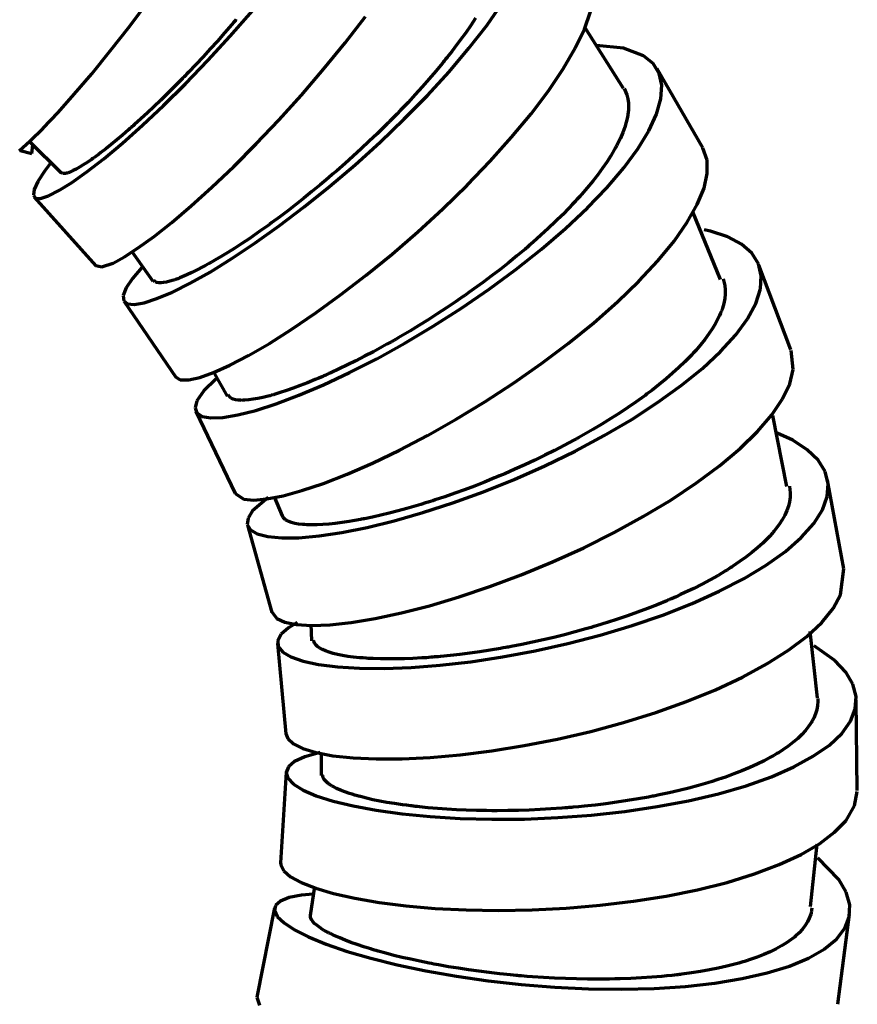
# Model space of a CAD drawing. Header units: millimetres. Extents: x 76 to 932, y 218 to 766.
# Tile 42 of 98: x 406 to 451, y 502 to 554. Entities that reach past the tile are written whole.
import ezdxf

# ---------------------------------------------------------------- set-up
doc = ezdxf.new("R2010")
doc.units = ezdxf.units.MM
doc.layers.add('Livello 1', color=18, linetype='Continuous', true_color=0x000000)

msp = doc.modelspace()

# ---------------------------------------------------------------- linework, layer by layer
at = {"layer": 'Livello 1', "color": 18, "lineweight": 70, "true_color": 0x000000}
for p, q in [((412.062, 553.9), (413.103, 555.29)), ((417.442, 553.388), (418.62, 554.74)), ((431.123, 553.96), (431.945, 555.138)), ((436.337, 553.759), (436.668, 554.69)), ((417.71, 554.224), (417.615, 554.112)), ((417.759, 554.281), (417.71, 554.224)), ((423.57, 553.029), (424.66, 554.44)), ((430.53, 554.348), (430.272, 553.96)), ((411.039, 552.595), (412.062, 553.9)), ((417.52, 554.002), (417.135, 553.558)), ((417.615, 554.112), (417.52, 554.002)), ((430.272, 553.96), (430.001, 553.568)), ((430.174, 552.736), (431.123, 553.96)), ((435.843, 552.736), (436.337, 553.759)), ((438.422, 550.591), (436.368, 553.826)), ((416.246, 552.083), (417.442, 553.388)), ((416.754, 553.124), (416.37, 552.7)), ((417.135, 553.558), (416.754, 553.124)), ((429.712, 553.17), (429.412, 552.764)), ((430.001, 553.568), (429.712, 553.17)), ((410.055, 551.381), (411.039, 552.595)), ((416.37, 552.7), (415.985, 552.281)), ((422.42, 551.621), (423.57, 553.029)), ((429.112, 551.487), (430.174, 552.736)), ((429.412, 552.764), (429.253, 552.559)), ((435.197, 551.632), (435.843, 552.736)), ((438.415, 552.743), (436.982, 552.877)), ((439.491, 552.341), (438.415, 552.743)), ((415.057, 550.848), (416.246, 552.083)), ((415.985, 552.281), (415.604, 551.871)), ((428.886, 552.094), (428.844, 552.041)), ((428.925, 552.147), (428.886, 552.094)), ((429.01, 552.249), (428.925, 552.147)), ((429.091, 552.355), (429.01, 552.249)), ((429.253, 552.559), (429.091, 552.355)), ((439.999, 551.924), (439.491, 552.341)), ((415.604, 551.871), (415.219, 551.466)), ((421.234, 550.242), (422.42, 551.621)), ((428.759, 551.938), (428.413, 551.519)), ((428.801, 551.991), (428.759, 551.938)), ((428.844, 552.041), (428.801, 551.991)), ((434.411, 550.46), (435.197, 551.632)), ((440.323, 551.399), (439.999, 551.924)), ((442.648, 547.426), (440.21, 551.632)), ((409.116, 550.284), (410.055, 551.381)), ((414.838, 551.074), (414.648, 550.88)), ((414.888, 551.12), (414.838, 551.074)), ((414.934, 551.169), (414.888, 551.12)), ((414.983, 551.219), (414.934, 551.169)), ((415.029, 551.268), (414.983, 551.219)), ((415.124, 551.367), (415.029, 551.268)), ((415.219, 551.466), (415.124, 551.367)), ((428.054, 551.102), (427.687, 550.686)), ((427.955, 550.224), (429.112, 551.487)), ((428.413, 551.519), (428.054, 551.102)), ((440.461, 550.767), (440.323, 551.399)), ((413.886, 549.691), (415.057, 550.848)), ((414.461, 550.69), (414.091, 550.319)), ((414.648, 550.88), (414.461, 550.69)), ((427.687, 550.686), (427.313, 550.266)), ((438.453, 550.587), (438.598, 550.249)), ((440.415, 550.041), (440.461, 550.767)), ((408.249, 549.314), (409.116, 550.284)), ((413.727, 549.963), (413.367, 549.621)), ((414.091, 550.319), (413.727, 549.963)), ((420.028, 548.905), (421.234, 550.242)), ((426.724, 548.965), (427.955, 550.224)), ((427.313, 550.266), (426.925, 549.85)), ((433.486, 549.243), (434.411, 550.46)), ((438.598, 550.249), (438.651, 550.037)), ((438.651, 550.037), (438.679, 549.815)), ((440.182, 549.222), (440.415, 550.041)), ((412.757, 548.629), (413.886, 549.691)), ((413.367, 549.621), (413.018, 549.289)), ((426.925, 549.85), (426.526, 549.43)), ((438.679, 549.455), (438.669, 549.328)), ((438.679, 549.815), (438.683, 549.755)), ((438.683, 549.575), (438.679, 549.455)), ((438.683, 549.755), (438.683, 549.695)), ((438.683, 549.695), (438.686, 549.667)), ((438.686, 549.607), (438.683, 549.575)), ((438.686, 549.667), (438.686, 549.638)), ((438.686, 549.638), (438.686, 549.607)), ((407.458, 548.478), (408.249, 549.314)), ((412.672, 548.972), (412.334, 548.668)), ((413.018, 549.289), (412.672, 548.972)), ((425.429, 547.726), (426.724, 548.965)), ((426.014, 548.908), (425.962, 548.855)), ((426.067, 548.961), (426.014, 548.908)), ((426.12, 549.014), (426.067, 548.961)), ((426.325, 549.222), (426.12, 549.014)), ((426.526, 549.43), (426.325, 549.222)), ((432.449, 547.987), (433.486, 549.243)), ((438.63, 549.07), (438.566, 548.802)), ((438.669, 549.328), (438.63, 549.07)), ((439.773, 548.33), (440.182, 549.222)), ((406.76, 547.793), (407.458, 548.478)), ((411.688, 547.677), (412.757, 548.629)), ((412.087, 548.45), (412.006, 548.379)), ((412.168, 548.52), (412.087, 548.45)), ((412.21, 548.559), (412.168, 548.52)), ((412.253, 548.594), (412.21, 548.559)), ((412.295, 548.629), (412.253, 548.594)), ((412.334, 548.668), (412.295, 548.629)), ((418.818, 547.631), (420.028, 548.905)), ((425.7, 548.594), (425.281, 548.181)), ((425.806, 548.7), (425.7, 548.594)), ((425.912, 548.802), (425.806, 548.7)), ((425.962, 548.855), (425.912, 548.802)), ((438.485, 548.527), (438.379, 548.238)), ((438.566, 548.802), (438.485, 548.527)), ((411.688, 548.104), (411.381, 547.846)), ((411.847, 548.238), (411.688, 548.104)), ((412.006, 548.379), (411.847, 548.238)), ((425.281, 548.181), (424.857, 547.776)), ((431.306, 546.714), (432.449, 547.987)), ((438.252, 547.941), (438.101, 547.635)), ((438.379, 548.238), (438.252, 547.941)), ((439.187, 547.366), (439.773, 548.33)), ((406.171, 547.261), (406.76, 547.793)), ((406.732, 547.772), (408.411, 546.1)), ((406.852, 547.127), (406.897, 547.578)), ((410.806, 547.381), (410.538, 547.176)), ((410.69, 546.844), (411.688, 547.677)), ((411.088, 547.606), (410.806, 547.381)), ((411.381, 547.846), (411.088, 547.606)), ((417.622, 546.435), (418.818, 547.631)), ((424.427, 547.374), (423.997, 546.978)), ((424.095, 546.523), (425.429, 547.726)), ((424.857, 547.776), (424.427, 547.374)), ((437.974, 547.398), (437.931, 547.317)), ((438.019, 547.476), (437.974, 547.398)), ((438.041, 547.515), (438.019, 547.476)), ((438.062, 547.557), (438.041, 547.515)), ((438.079, 547.596), (438.062, 547.557)), ((438.101, 547.635), (438.079, 547.596)), ((438.436, 546.354), (439.187, 547.366)), ((442.881, 546.767), (442.662, 547.402)), ((406.238, 547.275), (406.852, 547.127)), ((409.78, 546.139), (410.69, 546.844)), ((410.037, 546.809), (409.808, 546.65)), ((410.069, 546.83), (410.037, 546.809)), ((410.097, 546.851), (410.069, 546.83)), ((410.129, 546.873), (410.097, 546.851)), ((410.157, 546.894), (410.129, 546.873)), ((410.221, 546.936), (410.157, 546.894)), ((410.281, 546.982), (410.221, 546.936)), ((410.408, 547.077), (410.281, 546.982)), ((410.538, 547.176), (410.408, 547.077)), ((423.997, 546.978), (423.563, 546.587)), ((437.737, 546.996), (437.526, 546.668)), ((437.836, 547.158), (437.737, 546.996)), ((437.931, 547.317), (437.836, 547.158)), ((407.868, 546.622), (407.543, 546.192)), ((409.222, 546.291), (409.06, 546.209)), ((409.402, 546.393), (409.222, 546.291)), ((409.596, 546.513), (409.402, 546.393)), ((409.808, 546.65), (409.596, 546.513)), ((416.465, 545.331), (417.622, 546.435)), ((422.741, 545.37), (424.095, 546.523)), ((423.563, 546.587), (423.122, 546.202)), ((430.078, 545.44), (431.306, 546.714)), ((437.296, 546.333), (437.046, 545.994)), ((437.526, 546.668), (437.296, 546.333)), ((437.533, 545.299), (438.436, 546.354)), ((442.891, 546.065), (442.881, 546.767)), ((407.543, 546.192), (407.18, 545.634)), ((408.506, 546.058), (408.425, 546.111)), ((408.58, 546.054), (408.506, 546.058)), ((408.672, 546.065), (408.58, 546.054)), ((408.686, 546.068), (408.672, 546.065)), ((408.697, 546.068), (408.686, 546.068)), ((408.711, 546.072), (408.697, 546.068)), ((408.725, 546.075), (408.711, 546.072)), ((408.753, 546.086), (408.725, 546.075)), ((408.785, 546.093), (408.753, 546.086)), ((408.845, 546.114), (408.785, 546.093)), ((408.912, 546.142), (408.845, 546.114)), ((409.06, 546.209), (408.912, 546.142)), ((408.975, 545.567), (409.78, 546.139)), ((422.681, 545.821), (422.458, 545.634)), ((422.903, 546.012), (422.681, 545.821)), ((423.122, 546.202), (422.903, 546.012)), ((437.046, 545.994), (436.778, 545.648)), ((442.718, 545.275), (442.891, 546.065)), ((407.18, 545.634), (406.975, 545.2)), ((408.291, 545.144), (408.975, 545.567)), ((415.357, 544.333), (416.465, 545.331)), ((421.386, 544.28), (422.741, 545.37)), ((422.24, 545.451), (421.799, 545.091)), ((422.458, 545.634), (422.24, 545.451)), ((428.784, 544.177), (430.078, 545.44)), ((436.488, 545.296), (436.182, 544.939)), ((436.778, 545.648), (436.488, 545.296)), ((436.492, 544.216), (437.533, 545.299)), ((442.359, 544.4), (442.718, 545.275)), ((406.975, 545.2), (406.933, 544.901)), ((406.933, 544.901), (407.049, 544.742)), ((406.982, 544.788), (410.27, 541.133)), ((407.049, 544.742), (407.317, 544.728)), ((407.317, 544.728), (407.734, 544.862)), ((407.734, 544.862), (408.291, 545.144)), ((421.365, 544.738), (420.934, 544.4)), ((421.799, 545.091), (421.365, 544.738)), ((436.019, 544.759), (435.938, 544.668)), ((436.1, 544.848), (436.019, 544.759)), ((436.182, 544.939), (436.1, 544.848)), ((414.32, 543.451), (415.357, 544.333)), ((420.052, 543.264), (421.386, 544.28)), ((420.934, 544.4), (420.504, 544.068)), ((435.515, 544.216), (435.158, 543.853)), ((435.324, 543.119), (436.492, 544.216)), ((435.688, 544.396), (435.515, 544.216)), ((435.853, 544.58), (435.688, 544.396)), ((435.938, 544.668), (435.853, 544.58)), ((441.822, 543.454), (442.359, 544.4)), ((420.081, 543.747), (419.661, 543.437)), ((420.504, 544.068), (420.081, 543.747)), ((427.443, 542.946), (428.784, 544.177)), ((435.158, 543.853), (434.788, 543.489)), ((443.593, 540.41), (442.112, 544.005)), ((413.371, 542.699), (414.32, 543.451)), ((418.758, 542.343), (420.052, 543.264)), ((419.245, 543.137), (419.04, 542.992)), ((419.298, 543.175), (419.245, 543.137)), ((419.347, 543.211), (419.298, 543.175)), ((419.4, 543.25), (419.347, 543.211)), ((419.453, 543.285), (419.4, 543.25)), ((419.555, 543.362), (419.453, 543.285)), ((419.661, 543.437), (419.555, 543.362)), ((434.788, 543.489), (434.407, 543.126)), ((441.117, 542.449), (441.822, 543.454)), ((412.524, 542.082), (413.371, 542.699)), ((418.839, 542.851), (418.44, 542.579)), ((419.04, 542.992), (418.839, 542.851)), ((426.071, 541.761), (427.443, 542.946)), ((434.008, 542.759), (433.804, 542.576)), ((434.407, 543.126), (434.008, 542.759)), ((434.047, 542.022), (435.324, 543.119)), ((443.064, 542.971), (442.726, 543.048)), ((443.981, 542.678), (443.064, 542.971)), ((444.715, 542.286), (443.981, 542.678)), ((411.79, 541.606), (412.524, 542.082)), ((417.678, 542.078), (417.315, 541.849)), ((417.52, 541.517), (418.758, 542.343)), ((418.056, 542.322), (417.678, 542.078)), ((418.44, 542.579), (418.056, 542.322)), ((433.275, 542.117), (433.222, 542.071)), ((433.331, 542.163), (433.275, 542.117)), ((433.384, 542.209), (433.331, 542.163)), ((433.49, 542.301), (433.384, 542.209)), ((433.596, 542.392), (433.49, 542.301)), ((433.804, 542.576), (433.596, 542.392)), ((440.253, 541.397), (441.117, 542.449)), ((445.266, 541.807), (444.715, 542.286)), ((411.187, 541.278), (411.79, 541.606)), ((412.186, 541.891), (413.304, 540.307)), ((416.959, 541.63), (416.616, 541.429)), ((417.315, 541.849), (416.959, 541.63)), ((424.695, 540.635), (426.071, 541.761)), ((432.731, 541.659), (432.287, 541.299)), ((432.685, 540.942), (434.047, 542.022)), ((433.169, 542.025), (432.731, 541.659)), ((433.222, 542.071), (433.169, 542.025)), ((445.618, 541.246), (445.266, 541.807)), ((410.263, 541.14), (410.584, 541.069)), ((410.584, 541.069), (411.187, 541.278)), ((412.725, 541.045), (412.217, 540.448)), ((412.789, 541.115), (412.725, 541.045)), ((415.971, 541.069), (415.671, 540.914)), ((416.126, 541.154), (415.971, 541.069)), ((416.285, 541.242), (416.126, 541.154)), ((416.366, 541.285), (416.285, 541.242)), ((416.362, 540.801), (417.52, 541.517)), ((416.447, 541.334), (416.366, 541.285)), ((416.532, 541.38), (416.447, 541.334)), ((416.616, 541.429), (416.532, 541.38)), ((432.287, 541.299), (431.835, 540.942)), ((439.24, 540.311), (440.253, 541.397)), ((445.77, 540.604), (445.618, 541.246)), ((447.354, 536.649), (445.647, 541.172)), ((414.87, 540.54), (414.75, 540.491)), ((415.121, 540.65), (414.87, 540.54)), ((415.389, 540.773), (415.121, 540.65)), ((415.301, 540.205), (416.362, 540.801)), ((415.671, 540.914), (415.389, 540.773)), ((423.33, 539.584), (424.695, 540.635)), ((431.377, 540.59), (430.907, 540.24)), ((431.253, 539.884), (432.685, 540.942)), ((431.835, 540.942), (431.377, 540.59)), ((445.724, 539.895), (445.77, 540.604)), ((412.217, 540.448), (411.886, 539.948)), ((413.392, 540.321), (413.367, 540.357)), ((413.403, 540.307), (413.392, 540.321)), ((413.417, 540.297), (413.403, 540.307)), ((413.431, 540.283), (413.417, 540.297)), ((413.448, 540.272), (413.431, 540.283)), ((413.484, 540.254), (413.448, 540.272)), ((413.526, 540.24), (413.484, 540.254)), ((413.625, 540.223), (413.526, 540.24)), ((413.745, 540.219), (413.625, 540.223)), ((413.882, 540.233), (413.745, 540.219)), ((414.041, 540.262), (413.882, 540.233)), ((414.218, 540.307), (414.041, 540.262)), ((414.419, 540.367), (414.218, 540.307)), ((414.352, 539.729), (415.301, 540.205)), ((414.443, 540.378), (414.419, 540.367)), ((414.472, 540.389), (414.443, 540.378)), ((414.496, 540.396), (414.472, 540.389)), ((414.524, 540.406), (414.496, 540.396)), ((414.577, 540.427), (414.524, 540.406)), ((414.634, 540.445), (414.577, 540.427)), ((414.75, 540.491), (414.634, 540.445)), ((430.907, 540.24), (430.435, 539.895)), ((438.094, 539.207), (439.24, 540.311)), ((443.734, 540.434), (443.777, 540.297)), ((443.777, 540.297), (443.826, 540.078)), ((443.826, 540.078), (443.847, 539.856)), ((411.886, 539.948), (411.73, 539.549)), ((411.73, 539.549), (411.755, 539.267)), ((413.53, 539.38), (414.352, 539.729)), ((422, 538.618), (423.33, 539.584)), ((429.828, 539.468), (429.768, 539.425)), ((429.772, 538.868), (431.253, 539.884)), ((429.891, 539.51), (429.828, 539.468)), ((429.951, 539.552), (429.891, 539.51)), ((430.191, 539.722), (429.951, 539.552)), ((430.435, 539.895), (430.191, 539.722)), ((443.847, 539.619), (443.823, 539.38)), ((443.847, 539.856), (443.847, 539.619)), ((445.477, 539.126), (445.724, 539.895)), ((411.755, 539.267), (411.953, 539.104)), ((411.776, 539.231), (414.532, 535.199)), ((411.953, 539.104), (412.32, 539.066)), ((412.32, 539.066), (412.849, 539.157)), ((412.849, 539.157), (413.53, 539.38)), ((429.461, 539.214), (428.974, 538.886)), ((429.585, 539.298), (429.461, 539.214)), ((429.708, 539.383), (429.585, 539.298)), ((429.768, 539.425), (429.708, 539.383)), ((436.834, 538.095), (438.094, 539.207)), ((443.773, 539.129), (443.699, 538.872)), ((443.823, 539.38), (443.773, 539.129)), ((445.036, 538.307), (445.477, 539.126)), ((420.726, 537.753), (422, 538.618)), ((428.484, 538.565), (427.994, 538.251)), ((428.265, 537.905), (429.772, 538.868)), ((428.974, 538.886), (428.484, 538.565)), ((443.544, 538.473), (443.48, 538.335)), ((443.6, 538.607), (443.544, 538.473)), ((443.615, 538.639), (443.6, 538.607)), ((443.629, 538.674), (443.615, 538.639)), ((443.643, 538.706), (443.629, 538.674)), ((443.653, 538.741), (443.643, 538.706)), ((443.678, 538.808), (443.653, 538.741)), ((443.699, 538.872), (443.678, 538.808)), ((426.755, 537.005), (428.265, 537.905)), ((427.503, 537.947), (427.016, 537.651)), ((427.994, 538.251), (427.503, 537.947)), ((435.476, 536.995), (436.834, 538.095)), ((443.336, 538.06), (443.17, 537.782)), ((443.48, 538.335), (443.336, 538.06)), ((444.408, 537.446), (445.036, 538.307)), ((419.527, 536.995), (420.726, 537.753)), ((426.526, 537.362), (426.402, 537.291)), ((427.016, 537.651), (426.526, 537.362)), ((442.98, 537.496), (442.768, 537.206)), ((443.17, 537.782), (442.98, 537.496)), ((443.604, 536.557), (444.408, 537.446)), ((418.416, 536.353), (419.527, 536.995)), ((425.263, 536.176), (426.755, 537.005)), ((425.792, 536.945), (425.552, 536.811)), ((426.036, 537.079), (425.792, 536.945)), ((426.099, 537.115), (426.036, 537.079)), ((426.159, 537.15), (426.099, 537.115)), ((426.219, 537.185), (426.159, 537.15)), ((426.283, 537.221), (426.219, 537.185)), ((426.402, 537.291), (426.283, 537.221)), ((434.04, 535.915), (435.476, 536.995)), ((442.532, 536.914), (442.274, 536.614)), ((442.768, 537.206), (442.532, 536.914)), ((417.417, 535.834), (418.416, 536.353)), ((424.607, 536.303), (424.145, 536.067)), ((425.076, 536.55), (424.607, 536.303)), ((425.552, 536.811), (425.076, 536.55)), ((441.995, 536.314), (441.847, 536.162)), ((442.066, 536.388), (441.995, 536.314)), ((442.136, 536.466), (442.066, 536.388)), ((442.172, 536.501), (442.136, 536.466)), ((442.207, 536.54), (442.172, 536.501)), ((442.242, 536.579), (442.207, 536.54)), ((442.274, 536.614), (442.242, 536.579)), ((442.63, 535.654), (443.604, 536.557)), ((447.474, 535.594), (447.368, 536.617)), ((416.546, 535.443), (417.417, 535.834)), ((423.69, 535.845), (423.245, 535.63)), ((424.145, 536.067), (423.69, 535.845)), ((423.81, 535.432), (425.263, 536.176)), ((432.551, 534.871), (434.04, 535.915)), ((441.695, 536.011), (441.378, 535.707)), ((441.847, 536.162), (441.695, 536.011)), ((415.812, 535.178), (416.546, 535.443)), ((416.532, 535.485), (417.273, 534.176)), ((422.43, 535.259), (422.377, 535.234)), ((422.416, 534.779), (423.81, 535.432)), ((422.483, 535.284), (422.43, 535.259)), ((422.536, 535.305), (422.483, 535.284)), ((422.589, 535.33), (422.536, 535.305)), ((422.698, 535.379), (422.589, 535.33)), ((422.808, 535.428), (422.698, 535.379)), ((423.245, 535.63), (422.808, 535.428)), ((441.043, 535.404), (440.69, 535.097)), ((441.378, 535.707), (441.043, 535.404)), ((441.505, 534.741), (442.63, 535.654)), ((447.287, 534.843), (447.474, 535.594)), ((414.524, 535.213), (414.775, 535.055)), ((414.775, 535.055), (415.23, 535.047)), ((415.23, 535.047), (415.812, 535.178)), ((416.662, 535.09), (416.031, 534.458)), ((421.174, 534.744), (420.804, 534.607)), ((421.104, 534.222), (422.416, 534.779)), ((421.562, 534.896), (421.174, 534.744)), ((421.961, 535.058), (421.562, 534.896)), ((422.169, 535.146), (421.961, 535.058)), ((422.377, 535.234), (422.169, 535.146)), ((431.024, 533.88), (432.551, 534.871)), ((440.316, 534.793), (440.122, 534.642)), ((440.242, 533.834), (441.505, 534.741)), ((440.69, 535.097), (440.316, 534.793)), ((446.906, 534.035), (447.287, 534.843)), ((416.031, 534.458), (415.664, 533.922)), ((417.414, 534.12), (417.336, 534.24)), ((419.545, 534.204), (419.467, 534.183)), ((419.622, 534.225), (419.545, 534.204)), ((419.661, 534.236), (419.622, 534.225)), ((419.7, 534.247), (419.661, 534.236)), ((419.739, 534.257), (419.7, 534.247)), ((419.777, 534.271), (419.739, 534.257)), ((420.105, 534.37), (419.777, 534.271)), ((419.894, 533.767), (421.104, 534.222)), ((420.448, 534.48), (420.105, 534.37)), ((420.804, 534.607), (420.448, 534.48)), ((439.568, 534.218), (439.515, 534.18)), ((439.621, 534.257), (439.568, 534.218)), ((439.67, 534.296), (439.621, 534.257)), ((439.723, 534.335), (439.67, 534.296)), ((439.826, 534.409), (439.723, 534.335)), ((439.924, 534.487), (439.826, 534.409)), ((440.122, 534.642), (439.924, 534.487)), ((415.664, 533.922), (415.565, 533.559)), ((417.491, 534.063), (417.414, 534.12)), ((417.59, 534.017), (417.491, 534.063)), ((417.714, 533.982), (417.59, 534.017)), ((417.862, 533.964), (417.714, 533.982)), ((417.879, 533.961), (417.862, 533.964)), ((417.901, 533.961), (417.879, 533.961)), ((417.922, 533.957), (417.901, 533.961)), ((417.943, 533.957), (417.922, 533.957)), ((417.985, 533.957), (417.943, 533.957)), ((418.031, 533.954), (417.985, 533.957)), ((418.123, 533.957), (418.031, 533.954)), ((418.218, 533.961), (418.123, 533.957)), ((418.43, 533.979), (418.218, 533.961)), ((418.659, 534.01), (418.43, 533.979)), ((418.909, 534.056), (418.659, 534.01)), ((418.804, 533.418), (419.894, 533.767)), ((419.178, 534.113), (418.909, 534.056)), ((419.322, 534.148), (419.178, 534.113)), ((419.467, 534.183), (419.322, 534.148)), ((429.486, 532.945), (431.024, 533.88)), ((439.092, 533.876), (438.654, 533.573)), ((438.866, 532.941), (440.242, 533.834)), ((439.515, 534.18), (439.092, 533.876)), ((446.334, 533.181), (446.906, 534.035)), ((415.565, 533.559), (415.657, 533.284)), ((415.607, 533.365), (417.703, 528.987)), ((415.657, 533.284), (415.939, 533.1)), ((417.047, 533.047), (417.848, 533.178)), ((417.848, 533.178), (418.804, 533.418)), ((438.203, 533.273), (437.744, 532.98)), ((438.654, 533.573), (438.203, 533.273)), ((445.576, 532.296), (446.334, 533.181)), ((415.939, 533.1), (416.405, 533.023)), ((416.405, 533.023), (417.047, 533.047)), ((427.962, 532.081), (429.486, 532.945)), ((437.268, 532.687), (436.785, 532.398)), ((437.744, 532.98), (437.268, 532.687)), ((437.388, 532.077), (438.866, 532.941)), ((447.142, 529.364), (446.384, 533.142)), ((436.287, 532.112), (436.16, 532.042)), ((436.538, 532.253), (436.287, 532.112)), ((436.785, 532.398), (436.538, 532.253)), ((444.641, 531.389), (445.576, 532.296)), ((447.456, 531.823), (446.624, 532.208)), ((426.47, 531.301), (427.962, 532.081)), ((435.779, 531.83), (435.264, 531.555)), ((435.843, 531.865), (435.779, 531.83)), ((435.836, 531.248), (437.388, 532.077)), ((435.906, 531.901), (435.843, 531.865)), ((435.97, 531.936), (435.906, 531.901)), ((436.033, 531.971), (435.97, 531.936)), ((436.16, 532.042), (436.033, 531.971)), ((448.229, 531.322), (447.456, 531.823)), ((425.034, 530.61), (426.47, 531.301)), ((434.742, 531.287), (434.22, 531.022)), ((434.227, 530.465), (435.836, 531.248)), ((435.264, 531.555), (434.742, 531.287)), ((443.551, 530.468), (444.641, 531.389)), ((448.804, 530.768), (448.229, 531.322)), ((423.672, 530.013), (425.034, 530.61)), ((433.691, 530.768), (433.158, 530.518)), ((434.22, 531.022), (433.691, 530.768)), ((449.174, 530.161), (448.804, 530.768)), ((422.413, 529.523), (423.672, 530.013)), ((432.082, 530.042), (431.948, 529.985)), ((432.354, 530.158), (432.082, 530.042)), ((432.625, 530.278), (432.354, 530.158)), ((432.59, 529.738), (434.227, 530.465)), ((433.158, 530.518), (432.625, 530.278)), ((442.313, 529.548), (443.551, 530.468)), ((449.333, 529.509), (449.174, 530.161)), ((421.266, 529.138), (422.413, 529.523)), ((431.003, 529.594), (430.47, 529.385)), ((430.943, 529.075), (432.59, 529.738)), ((431.542, 529.812), (431.003, 529.594)), ((431.677, 529.869), (431.542, 529.812)), ((431.811, 529.925), (431.677, 529.869)), ((431.948, 529.985), (431.811, 529.925)), ((440.948, 528.637), (442.313, 529.548)), ((449.287, 528.821), (449.333, 529.509)), ((450.176, 524.965), (449.308, 529.703)), ((417.703, 528.99), (418.169, 528.687)), ((420.254, 528.86), (421.266, 529.138)), ((429.415, 528.997), (428.893, 528.814)), ((429.309, 528.482), (430.943, 529.075)), ((429.941, 529.188), (429.415, 528.997)), ((430.47, 529.385), (429.941, 529.188)), ((447.283, 529.368), (447.322, 529.018)), ((447.322, 528.962), (447.319, 528.902)), ((447.322, 529.018), (447.322, 528.962)), ((418.169, 528.687), (418.694, 528.637)), ((419.456, 528.779), (418.627, 528.059)), ((418.694, 528.637), (419.393, 528.694)), ((419.393, 528.694), (420.254, 528.86)), ((419.788, 528.8), (420.201, 527.801)), ((427.863, 528.479), (427.609, 528.401)), ((427.718, 527.964), (429.309, 528.482)), ((427.927, 528.5), (427.863, 528.479)), ((427.99, 528.521), (427.927, 528.5)), ((428.054, 528.539), (427.99, 528.521)), ((428.121, 528.56), (428.054, 528.539)), ((428.248, 528.602), (428.121, 528.56)), ((428.375, 528.645), (428.248, 528.602)), ((428.893, 528.814), (428.375, 528.645)), ((439.476, 527.752), (440.948, 528.637)), ((447.276, 528.549), (447.216, 528.313)), ((447.298, 528.669), (447.276, 528.549)), ((447.312, 528.786), (447.298, 528.669)), ((447.315, 528.814), (447.312, 528.786)), ((447.319, 528.846), (447.315, 528.814)), ((447.319, 528.902), (447.319, 528.874)), ((447.319, 528.874), (447.319, 528.846)), ((449.03, 528.108), (449.287, 528.821)), ((418.627, 528.059), (418.387, 527.671)), ((425.923, 527.935), (425.471, 527.826)), ((426.392, 528.055), (425.923, 527.935)), ((426.187, 527.526), (427.718, 527.964)), ((426.868, 528.186), (426.392, 528.055)), ((427.359, 528.327), (426.868, 528.186)), ((427.609, 528.401), (427.359, 528.327)), ((447.132, 528.073), (447.022, 527.83)), ((447.216, 528.313), (447.132, 528.073)), ((448.568, 527.378), (449.03, 528.108)), ((418.387, 527.671), (418.349, 527.329)), ((420.222, 527.787), (420.208, 527.833)), ((420.271, 527.699), (420.222, 527.787)), ((420.345, 527.621), (420.271, 527.699)), ((420.356, 527.614), (420.345, 527.621)), ((420.366, 527.604), (420.356, 527.614)), ((420.377, 527.593), (420.366, 527.604)), ((420.391, 527.586), (420.377, 527.593)), ((420.416, 527.569), (420.391, 527.586)), ((420.444, 527.551), (420.416, 527.569)), ((420.501, 527.519), (420.444, 527.551)), ((420.568, 527.491), (420.501, 527.519)), ((420.712, 527.438), (420.568, 527.491)), ((420.882, 527.392), (420.712, 527.438)), ((421.076, 527.357), (420.882, 527.392)), ((423.044, 527.389), (422.705, 527.353)), ((423.404, 527.435), (423.044, 527.389)), ((423.785, 527.491), (423.404, 527.435)), ((423.982, 527.523), (423.785, 527.491)), ((424.184, 527.558), (423.982, 527.523)), ((424.286, 527.576), (424.184, 527.558)), ((424.388, 527.597), (424.286, 527.576)), ((424.441, 527.607), (424.388, 527.597)), ((424.494, 527.618), (424.441, 527.607)), ((424.547, 527.625), (424.494, 527.618)), ((424.6, 527.636), (424.547, 527.625)), ((425.027, 527.727), (424.6, 527.636)), ((424.737, 527.17), (426.187, 527.526)), ((425.471, 527.826), (425.027, 527.727)), ((437.921, 526.902), (439.476, 527.752)), ((446.888, 527.586), (446.73, 527.339)), ((447.022, 527.83), (446.888, 527.586)), ((447.908, 526.637), (448.568, 527.378)), ((418.349, 527.329), (418.514, 527.046)), ((418.356, 527.297), (419.664, 522.644)), ((418.514, 527.046), (418.881, 526.828)), ((421.291, 527.332), (421.076, 527.357)), ((421.407, 527.325), (421.291, 527.332)), ((421.531, 527.318), (421.407, 527.325)), ((421.594, 527.315), (421.531, 527.318)), ((421.658, 527.315), (421.594, 527.315)), ((421.693, 527.311), (421.658, 527.315)), ((421.725, 527.311), (421.693, 527.311)), ((421.76, 527.311), (421.725, 527.311)), ((421.795, 527.311), (421.76, 527.311)), ((422.077, 527.315), (421.795, 527.311)), ((422.381, 527.329), (422.077, 527.315)), ((422.18, 526.722), (423.397, 526.902)), ((422.705, 527.353), (422.381, 527.329)), ((423.397, 526.902), (424.737, 527.17)), ((436.298, 526.09), (437.921, 526.902)), ((446.363, 526.87), (446.334, 526.838)), ((446.391, 526.902), (446.363, 526.87)), ((446.416, 526.934), (446.391, 526.902)), ((446.444, 526.965), (446.416, 526.934)), ((446.493, 527.029), (446.444, 526.965)), ((446.546, 527.092), (446.493, 527.029)), ((446.73, 527.339), (446.546, 527.092)), ((418.881, 526.828), (419.442, 526.683)), ((419.442, 526.683), (420.183, 526.613)), ((420.183, 526.613), (421.104, 526.623)), ((421.104, 526.623), (422.18, 526.722)), ((445.848, 526.337), (445.572, 526.09)), ((446.102, 526.588), (445.848, 526.337)), ((446.222, 526.715), (446.102, 526.588)), ((446.334, 526.838), (446.222, 526.715)), ((447.061, 525.896), (447.908, 526.637)), ((434.64, 525.336), (436.298, 526.09)), ((445.276, 525.843), (444.955, 525.597)), ((445.572, 526.09), (445.276, 525.843)), ((446.038, 525.166), (447.061, 525.896)), ((432.961, 524.644), (434.64, 525.336)), ((444.613, 525.35), (444.25, 525.103)), ((444.955, 525.597), (444.613, 525.35)), ((443.869, 524.859), (443.667, 524.739)), ((443.964, 524.919), (443.869, 524.859)), ((444.063, 524.983), (443.964, 524.919)), ((444.108, 525.011), (444.063, 524.983)), ((444.158, 525.043), (444.108, 525.011)), ((444.204, 525.074), (444.158, 525.043)), ((444.25, 525.103), (444.204, 525.074)), ((444.856, 524.454), (446.038, 525.166)), ((450, 523.582), (450.18, 524.958)), ((431.292, 524.02), (432.961, 524.644)), ((443.05, 524.383), (442.616, 524.154)), ((443.466, 524.619), (443.05, 524.383)), ((443.667, 524.739), (443.466, 524.619)), ((443.53, 523.766), (444.856, 524.454)), ((429.655, 523.469), (431.292, 524.02)), ((441.702, 523.702), (441.466, 523.589)), ((442.168, 523.924), (441.702, 523.702)), ((442.076, 523.113), (443.53, 523.766)), ((442.616, 524.154), (442.168, 523.924)), ((428.075, 523), (429.655, 523.469)), ((440.725, 523.265), (440.217, 523.053)), ((440.789, 523.293), (440.725, 523.265)), ((440.852, 523.318), (440.789, 523.293)), ((440.912, 523.346), (440.852, 523.318)), ((440.976, 523.374), (440.912, 523.346)), ((441.099, 523.427), (440.976, 523.374)), ((441.223, 523.48), (441.099, 523.427)), ((441.466, 523.589), (441.223, 523.48)), ((449.601, 522.852), (450, 523.582)), ((419.661, 522.668), (419.918, 522.316)), ((426.575, 522.616), (428.075, 523)), ((439.173, 522.651), (438.637, 522.46)), ((439.699, 522.848), (439.173, 522.651)), ((440.217, 523.053), (439.699, 522.848)), ((440.521, 522.499), (442.076, 523.113)), ((448.998, 522.111), (449.601, 522.852)), ((419.918, 522.316), (420.349, 522.118)), ((420.349, 522.118), (420.973, 521.995)), ((423.898, 522.108), (425.175, 522.319)), ((425.175, 522.319), (426.575, 522.616)), ((438.094, 522.277), (437.543, 522.097)), ((438.637, 522.46), (438.094, 522.277)), ((438.884, 521.938), (440.521, 522.499)), ((420.553, 521.822), (420.158, 521.48)), ((421.016, 522.097), (420.553, 521.822)), ((420.973, 521.995), (421.781, 521.949)), ((421.735, 522.019), (421.781, 521.12)), ((421.781, 521.949), (422.762, 521.984)), ((422.762, 521.984), (423.898, 522.108)), ((435.843, 521.6), (435.275, 521.451)), ((436.414, 521.758), (435.843, 521.6)), ((436.485, 521.78), (436.414, 521.758)), ((436.555, 521.801), (436.485, 521.78)), ((436.626, 521.822), (436.555, 521.801)), ((436.697, 521.839), (436.626, 521.822)), ((436.841, 521.882), (436.697, 521.839)), ((436.982, 521.924), (436.841, 521.882)), ((437.265, 522.009), (436.982, 521.924)), ((437.183, 521.427), (438.884, 521.938)), ((437.543, 522.097), (437.265, 522.009)), ((448.201, 521.363), (448.998, 522.111)), ((448.765, 518.065), (448.381, 521.631)), ((420.158, 521.48), (419.975, 521.145)), ((419.975, 521.145), (420, 520.823)), ((421.887, 521.141), (421.887, 521.152)), ((421.89, 521.116), (421.887, 521.141)), ((421.898, 521.092), (421.89, 521.116)), ((421.915, 521.046), (421.898, 521.092)), ((434.135, 521.176), (433.567, 521.049)), ((434.707, 521.31), (434.135, 521.176)), ((435.275, 521.451), (434.707, 521.31)), ((435.448, 520.975), (437.183, 521.427)), ((447.223, 520.622), (448.201, 521.363)), ((419.961, 520.975), (420.412, 516.167)), ((420, 520.823), (420.236, 520.527)), ((421.936, 521), (421.915, 521.046)), ((422.003, 520.912), (421.936, 521)), ((422.095, 520.823), (422.003, 520.912)), ((422.211, 520.742), (422.095, 520.823)), ((422.353, 520.665), (422.211, 520.742)), ((422.518, 520.591), (422.353, 520.665)), ((422.712, 520.52), (422.518, 520.591)), ((430.759, 520.541), (430.22, 520.467)), ((431.31, 520.626), (430.759, 520.541)), ((431.864, 520.721), (431.31, 520.626)), ((432.005, 520.746), (431.864, 520.721)), ((431.969, 520.266), (433.705, 520.587)), ((432.146, 520.771), (432.005, 520.746)), ((432.216, 520.781), (432.146, 520.771)), ((432.287, 520.795), (432.216, 520.781)), ((432.361, 520.809), (432.287, 520.795)), ((432.431, 520.823), (432.361, 520.809)), ((432.714, 520.876), (432.431, 520.823)), ((432.999, 520.933), (432.714, 520.876)), ((433.567, 521.049), (432.999, 520.933)), ((433.705, 520.587), (435.448, 520.975)), ((446.073, 519.896), (447.223, 520.622)), ((449.689, 520.079), (448.599, 520.866)), ((420.236, 520.527), (420.68, 520.263)), ((420.68, 520.263), (421.323, 520.037)), ((421.323, 520.037), (422.152, 519.857)), ((422.928, 520.457), (422.712, 520.52)), ((423.168, 520.397), (422.928, 520.457)), ((423.432, 520.344), (423.168, 520.397)), ((423.714, 520.298), (423.432, 520.344)), ((424.021, 520.255), (423.714, 520.298)), ((424.349, 520.224), (424.021, 520.255)), ((424.522, 520.21), (424.349, 520.224)), ((424.699, 520.196), (424.522, 520.21)), ((424.79, 520.188), (424.699, 520.196)), ((424.882, 520.185), (424.79, 520.188)), ((424.931, 520.181), (424.882, 520.185)), ((424.977, 520.178), (424.931, 520.181)), ((425.023, 520.178), (424.977, 520.178)), ((425.073, 520.174), (425.023, 520.178)), ((425.464, 520.16), (425.073, 520.174)), ((425.87, 520.157), (425.464, 520.16)), ((426.293, 520.16), (425.87, 520.157)), ((426.734, 520.167), (426.293, 520.16)), ((427.189, 520.185), (426.734, 520.167)), ((427.662, 520.213), (427.189, 520.185)), ((427.905, 520.227), (427.662, 520.213)), ((428.152, 520.245), (427.905, 520.227)), ((428.216, 520.252), (428.152, 520.245)), ((428.276, 520.255), (428.216, 520.252)), ((428.339, 520.263), (428.276, 520.255)), ((428.403, 520.266), (428.339, 520.263)), ((428.53, 520.277), (428.403, 520.266)), ((428.657, 520.291), (428.53, 520.277)), ((429.168, 520.34), (428.657, 520.291)), ((429.69, 520.4), (429.168, 520.34)), ((430.22, 520.467), (429.69, 520.4)), ((430.276, 520.009), (431.969, 520.266)), ((450.275, 519.451), (449.689, 520.079)), ((422.152, 519.857), (423.16, 519.73)), ((423.16, 519.73), (424.332, 519.659)), ((424.332, 519.659), (425.648, 519.649)), ((425.648, 519.649), (427.09, 519.702)), ((427.09, 519.702), (428.643, 519.822)), ((428.643, 519.822), (430.276, 520.009)), ((444.772, 519.194), (446.073, 519.896)), ((443.336, 518.52), (444.772, 519.194)), ((450.656, 518.806), (450.275, 519.451)), ((441.784, 517.888), (443.336, 518.52)), ((450.829, 518.149), (450.656, 518.806)), ((448.79, 518.047), (448.793, 517.892)), ((450.783, 517.49), (450.829, 518.149)), ((450.896, 513.147), (450.836, 517.973)), ((440.143, 517.303), (441.784, 517.888)), ((448.73, 517.447), (448.663, 517.225)), ((448.776, 517.67), (448.73, 517.447)), ((448.793, 517.892), (448.776, 517.67)), ((450.529, 516.834), (450.783, 517.49)), ((438.429, 516.77), (440.143, 517.303)), ((448.497, 516.865), (448.479, 516.837)), ((448.511, 516.894), (448.497, 516.865)), ((448.539, 516.95), (448.511, 516.894)), ((448.568, 517.006), (448.539, 516.95)), ((448.663, 517.225), (448.568, 517.006)), ((436.675, 516.294), (438.429, 516.77)), ((448.13, 516.347), (447.936, 516.135)), ((448.299, 516.562), (448.13, 516.347)), ((448.377, 516.671), (448.299, 516.562)), ((448.448, 516.784), (448.377, 516.671)), ((448.465, 516.812), (448.448, 516.784)), ((448.479, 516.837), (448.465, 516.812)), ((450.067, 516.188), (450.529, 516.834)), ((420.412, 516.177), (420.504, 515.916)), ((420.504, 515.916), (420.807, 515.631)), ((433.126, 515.535), (434.897, 515.881)), ((434.897, 515.881), (436.675, 516.294)), ((447.717, 515.923), (447.477, 515.715)), ((447.936, 516.135), (447.717, 515.923)), ((449.404, 515.564), (450.067, 516.188)), ((420.807, 515.631), (421.315, 515.377)), ((421.315, 515.377), (422.025, 515.161)), ((431.387, 515.257), (433.126, 515.535)), ((446.92, 515.306), (446.846, 515.257)), ((447.209, 515.511), (446.92, 515.306)), ((447.477, 515.715), (447.209, 515.511)), ((448.546, 514.967), (449.404, 515.564)), ((421.411, 514.932), (420.874, 514.682)), ((422.24, 515.165), (421.411, 514.932)), ((422.025, 515.161), (422.921, 514.996)), ((422.296, 515.172), (422.289, 513.948)), ((422.921, 514.996), (423.993, 514.879)), ((423.993, 514.879), (425.224, 514.826)), ((425.224, 514.826), (426.604, 514.833)), ((426.604, 514.833), (428.103, 514.904)), ((428.103, 514.904), (429.705, 515.045)), ((429.705, 515.045), (431.387, 515.257)), ((446.271, 514.914), (445.918, 514.724)), ((446.444, 515.01), (446.271, 514.914)), ((446.606, 515.108), (446.444, 515.01)), ((446.687, 515.158), (446.606, 515.108)), ((446.768, 515.207), (446.687, 515.158)), ((446.846, 515.257), (446.768, 515.207)), ((447.509, 514.403), (448.546, 514.967)), ((420.543, 514.406), (420.423, 514.107)), ((420.874, 514.682), (420.543, 514.406)), ((445.153, 514.364), (444.743, 514.191)), ((445.544, 514.541), (445.153, 514.364)), ((445.918, 514.724), (445.544, 514.541)), ((446.31, 513.877), (447.509, 514.403)), ((420.423, 514.11), (420.123, 509.281)), ((420.423, 514.107), (420.515, 513.796)), ((420.515, 513.796), (420.814, 513.479)), ((422.37, 513.916), (422.363, 513.958)), ((422.398, 513.824), (422.37, 513.916)), ((422.455, 513.729), (422.398, 513.824)), ((422.533, 513.634), (422.455, 513.729)), ((443.509, 513.74), (443.392, 513.701)), ((443.629, 513.779), (443.509, 513.74)), ((443.685, 513.8), (443.629, 513.779)), ((443.745, 513.817), (443.685, 513.8)), ((443.802, 513.838), (443.745, 513.817)), ((443.861, 513.86), (443.802, 513.838)), ((444.309, 514.022), (443.861, 513.86)), ((444.743, 514.191), (444.309, 514.022)), ((444.962, 513.398), (446.31, 513.877)), ((420.814, 513.479), (421.323, 513.165)), ((422.642, 513.539), (422.533, 513.634)), ((422.656, 513.528), (422.642, 513.539)), ((422.674, 513.517), (422.656, 513.528)), ((422.688, 513.503), (422.674, 513.517)), ((422.705, 513.493), (422.688, 513.503)), ((422.737, 513.468), (422.705, 513.493)), ((422.772, 513.443), (422.737, 513.468)), ((422.85, 513.398), (422.772, 513.443)), ((422.931, 513.348), (422.85, 513.398)), ((423.115, 513.256), (422.931, 513.348)), ((423.319, 513.165), (423.115, 513.256)), ((441.911, 513.27), (441.392, 513.143)), ((442.419, 513.408), (441.911, 513.27)), ((442.912, 513.553), (442.419, 513.408)), ((443.152, 513.627), (442.912, 513.553)), ((443.392, 513.701), (443.152, 513.627)), ((443.484, 512.971), (444.962, 513.398)), ((421.323, 513.165), (422.028, 512.861)), ((422.028, 512.861), (422.924, 512.576)), ((423.549, 513.073), (423.319, 513.165)), ((423.803, 512.985), (423.549, 513.073)), ((423.94, 512.939), (423.803, 512.985)), ((424.081, 512.897), (423.94, 512.939)), ((424.155, 512.875), (424.081, 512.897)), ((424.229, 512.854), (424.155, 512.875)), ((424.268, 512.844), (424.229, 512.854)), ((424.307, 512.833), (424.268, 512.844)), ((424.346, 512.822), (424.307, 512.833)), ((424.385, 512.812), (424.346, 512.822)), ((424.709, 512.731), (424.385, 512.812)), ((425.051, 512.65), (424.709, 512.731)), ((439.198, 512.692), (438.63, 512.6)), ((439.762, 512.794), (439.198, 512.692)), ((439.833, 512.808), (439.762, 512.794)), ((439.903, 512.822), (439.833, 512.808)), ((439.974, 512.837), (439.903, 512.822)), ((440.041, 512.847), (439.974, 512.837)), ((440.182, 512.875), (440.041, 512.847)), ((440.32, 512.904), (440.182, 512.875)), ((440.591, 512.96), (440.32, 512.904)), ((440.863, 513.02), (440.591, 512.96)), ((441.392, 513.143), (440.863, 513.02)), ((441.896, 512.597), (443.484, 512.971)), ((450.741, 512.314), (450.896, 513.091)), ((422.924, 512.576), (423.993, 512.314)), ((423.993, 512.314), (425.228, 512.085)), ((425.415, 512.576), (425.051, 512.65)), ((425.799, 512.505), (425.415, 512.576)), ((426.201, 512.441), (425.799, 512.505)), ((426.625, 512.378), (426.201, 512.441)), ((426.843, 512.35), (426.625, 512.378)), ((427.066, 512.322), (426.843, 512.35)), ((427.126, 512.314), (427.066, 512.322)), ((427.182, 512.307), (427.126, 512.314)), ((427.239, 512.3), (427.182, 512.307)), ((427.295, 512.293), (427.239, 512.3)), ((427.411, 512.279), (427.295, 512.293)), ((427.528, 512.269), (427.411, 512.279)), ((428.004, 512.223), (427.528, 512.269)), ((428.491, 512.18), (428.004, 512.223)), ((428.992, 512.145), (428.491, 512.18)), ((429.503, 512.117), (428.992, 512.145)), ((434.552, 512.156), (433.966, 512.124)), ((435.137, 512.195), (434.552, 512.156)), ((435.285, 512.209), (435.137, 512.195)), ((435.434, 512.219), (435.285, 512.209)), ((435.508, 512.226), (435.434, 512.219)), ((435.582, 512.233), (435.508, 512.226)), ((435.656, 512.237), (435.582, 512.233)), ((435.73, 512.244), (435.656, 512.237)), ((436.026, 512.272), (435.73, 512.244)), ((436.319, 512.3), (436.026, 512.272)), ((436.905, 512.364), (436.319, 512.3)), ((437.483, 512.434), (436.905, 512.364)), ((438.058, 512.512), (437.483, 512.434)), ((438.63, 512.6), (438.058, 512.512)), ((438.489, 512.022), (440.224, 512.279)), ((440.224, 512.279), (441.896, 512.597)), ((450.293, 511.549), (450.741, 512.314)), ((425.228, 512.085), (426.604, 511.895)), ((426.604, 511.895), (428.103, 511.746)), ((428.103, 511.746), (429.708, 511.651)), ((430.029, 512.092), (429.503, 512.117)), ((429.708, 511.651), (431.398, 511.609)), ((430.569, 512.075), (430.029, 512.092)), ((430.706, 512.075), (430.569, 512.075)), ((430.844, 512.071), (430.706, 512.075)), ((430.911, 512.068), (430.844, 512.071)), ((430.982, 512.068), (430.911, 512.068)), ((431.049, 512.068), (430.982, 512.068)), ((431.119, 512.068), (431.049, 512.068)), ((431.398, 512.064), (431.119, 512.068)), ((431.68, 512.064), (431.398, 512.064)), ((431.398, 511.609), (433.144, 511.62)), ((432.245, 512.068), (431.68, 512.064)), ((432.816, 512.078), (432.245, 512.068)), ((433.387, 512.096), (432.816, 512.078)), ((433.144, 511.62), (434.922, 511.694)), ((433.966, 512.124), (433.387, 512.096)), ((434.922, 511.694), (436.714, 511.828)), ((436.714, 511.828), (438.489, 512.022)), ((449.686, 510.914), (450.293, 511.549)), ((448.882, 510.304), (449.686, 510.914)), ((447.894, 509.725), (448.882, 510.304)), ((448.398, 506.945), (448.747, 510.29)), ((446.73, 509.185), (447.894, 509.725)), ((449.915, 508.392), (448.797, 509.556)), ((420.127, 509.291), (420.13, 509.175)), ((420.13, 509.175), (420.289, 508.861)), ((445.41, 508.688), (446.73, 509.185)), ((420.289, 508.861), (420.656, 508.543)), ((420.656, 508.543), (421.227, 508.229)), ((443.953, 508.24), (445.41, 508.688)), ((421.227, 508.229), (422, 507.929)), ((421.936, 508.028), (421.696, 506.472)), ((442.376, 507.845), (443.953, 508.24)), ((450.307, 507.711), (449.915, 508.392)), ((420.578, 507.429), (420.112, 507.245)), ((421.241, 507.552), (420.578, 507.429)), ((421.866, 507.605), (421.241, 507.552)), ((422, 507.929), (422.956, 507.647)), ((422.956, 507.647), (424.092, 507.393)), ((438.961, 507.231), (440.704, 507.506)), ((440.704, 507.506), (442.376, 507.845)), ((450.49, 507.044), (450.307, 507.711)), ((419.848, 507.012), (419.795, 506.734)), ((420.112, 507.245), (419.848, 507.012)), ((424.092, 507.393), (425.383, 507.171)), ((425.383, 507.171), (426.815, 506.991)), ((426.815, 506.991), (428.371, 506.853)), ((435.356, 506.861), (437.169, 507.016)), ((437.169, 507.016), (438.961, 507.231)), ((448.476, 506.889), (448.458, 506.762)), ((450.465, 506.402), (450.49, 507.044)), ((419.795, 506.875), (418.864, 502.109)), ((419.795, 506.734), (419.947, 506.42)), ((419.947, 506.42), (420.307, 506.074)), ((421.728, 506.345), (421.714, 506.483)), ((428.371, 506.853), (430.026, 506.772)), ((430.026, 506.772), (431.758, 506.741)), ((431.758, 506.741), (433.543, 506.772)), ((433.543, 506.772), (435.356, 506.861)), ((448.409, 506.547), (448.335, 506.338)), ((448.426, 506.599), (448.409, 506.547)), ((448.437, 506.652), (448.426, 506.599)), ((448.444, 506.681), (448.437, 506.652)), ((448.451, 506.705), (448.444, 506.681)), ((448.455, 506.734), (448.451, 506.705)), ((448.458, 506.762), (448.455, 506.734)), ((449.852, 501.742), (450.487, 506.543)), ((450.226, 505.788), (450.465, 506.402)), ((420.307, 506.074), (420.867, 505.707)), ((421.735, 506.335), (421.728, 506.345)), ((421.739, 506.324), (421.735, 506.335)), ((421.742, 506.31), (421.739, 506.324)), ((421.749, 506.3), (421.742, 506.31)), ((421.76, 506.275), (421.749, 506.3)), ((421.774, 506.254), (421.76, 506.275)), ((421.806, 506.204), (421.774, 506.254)), ((421.841, 506.155), (421.806, 506.204)), ((421.936, 506.053), (421.841, 506.155)), ((422.053, 505.95), (421.936, 506.053)), ((422.197, 505.845), (422.053, 505.95)), ((422.367, 505.732), (422.197, 505.845)), ((448.112, 505.936), (447.964, 505.742)), ((448.236, 506.134), (448.112, 505.936)), ((448.335, 506.338), (448.236, 506.134)), ((420.867, 505.707), (421.622, 505.326)), ((421.622, 505.326), (422.564, 504.941)), ((422.458, 505.675), (422.367, 505.732)), ((422.561, 505.619), (422.458, 505.675)), ((422.61, 505.591), (422.561, 505.619)), ((422.667, 505.562), (422.61, 505.591)), ((422.691, 505.548), (422.667, 505.562)), ((422.72, 505.534), (422.691, 505.548)), ((422.748, 505.52), (422.72, 505.534)), ((422.779, 505.506), (422.748, 505.52)), ((423.019, 505.389), (422.779, 505.506)), ((423.284, 505.273), (423.019, 505.389)), ((447.537, 505.322), (447.484, 505.277)), ((447.59, 505.368), (447.537, 505.322)), ((447.791, 505.552), (447.59, 505.368)), ((447.964, 505.742), (447.791, 505.552)), ((449.781, 505.213), (450.226, 505.788)), ((422.564, 504.941), (423.676, 504.557)), ((423.57, 505.157), (423.284, 505.273)), ((423.88, 505.037), (423.57, 505.157)), ((424.208, 504.92), (423.88, 505.037)), ((424.561, 504.804), (424.208, 504.92)), ((424.744, 504.744), (424.561, 504.804)), ((446.85, 504.85), (446.56, 504.687)), ((447.121, 505.016), (446.85, 504.85)), ((447.248, 505.1), (447.121, 505.016)), ((447.368, 505.188), (447.248, 505.1)), ((447.425, 505.234), (447.368, 505.188)), ((447.484, 505.277), (447.425, 505.234)), ((449.136, 504.68), (449.781, 505.213)), ((423.676, 504.557), (424.942, 504.19)), ((424.935, 504.687), (424.744, 504.744)), ((424.981, 504.673), (424.935, 504.687)), ((425.03, 504.659), (424.981, 504.673)), ((425.08, 504.642), (425.03, 504.659)), ((425.129, 504.627), (425.08, 504.642)), ((425.228, 504.599), (425.129, 504.627)), ((425.33, 504.571), (425.228, 504.599)), ((425.743, 504.458), (425.33, 504.571)), ((426.17, 504.345), (425.743, 504.458)), ((426.614, 504.239), (426.17, 504.345)), ((445.911, 504.391), (445.555, 504.25)), ((446.246, 504.536), (445.911, 504.391)), ((446.56, 504.687), (446.246, 504.536)), ((448.296, 504.201), (449.136, 504.68)), ((424.942, 504.19), (426.35, 503.841)), ((426.35, 503.841), (427.877, 503.516)), ((427.076, 504.134), (426.614, 504.239)), ((427.553, 504.031), (427.076, 504.134)), ((428.046, 503.929), (427.553, 504.031)), ((428.173, 503.908), (428.046, 503.929)), ((428.3, 503.883), (428.173, 503.908)), ((428.427, 503.858), (428.3, 503.883)), ((428.554, 503.834), (428.427, 503.858)), ((428.816, 503.788), (428.554, 503.834)), ((429.08, 503.742), (428.816, 503.788)), ((429.609, 503.657), (429.08, 503.742)), ((443.929, 503.767), (443.48, 503.664)), ((444.362, 503.876), (443.929, 503.767)), ((444.571, 503.932), (444.362, 503.876)), ((444.779, 503.992), (444.571, 503.932)), ((444.881, 504.024), (444.779, 503.992)), ((444.98, 504.052), (444.881, 504.024)), ((445.029, 504.07), (444.98, 504.052)), ((445.079, 504.084), (445.029, 504.07)), ((445.128, 504.102), (445.079, 504.084)), ((445.177, 504.119), (445.128, 504.102)), ((445.555, 504.25), (445.177, 504.119)), ((446.095, 503.407), (447.276, 503.774)), ((447.276, 503.774), (448.296, 504.201)), ((427.877, 503.516), (429.503, 503.23)), ((429.503, 503.23), (431.207, 502.987)), ((430.153, 503.576), (429.609, 503.657)), ((430.699, 503.499), (430.153, 503.576)), ((431.257, 503.428), (430.699, 503.499)), ((431.825, 503.361), (431.257, 503.428)), ((432.4, 503.305), (431.825, 503.361)), ((432.544, 503.29), (432.4, 503.305)), ((432.689, 503.276), (432.544, 503.29)), ((432.763, 503.269), (432.689, 503.276)), ((432.837, 503.262), (432.763, 503.269)), ((432.911, 503.255), (432.837, 503.262)), ((432.982, 503.252), (432.911, 503.255)), ((433.275, 503.227), (432.982, 503.252)), ((433.567, 503.202), (433.275, 503.227)), ((440.468, 503.223), (439.924, 503.178)), ((440.736, 503.248), (440.468, 503.223)), ((441, 503.276), (440.736, 503.248)), ((441.134, 503.29), (441, 503.276)), ((441.265, 503.305), (441.134, 503.29)), ((441.332, 503.312), (441.265, 503.305)), ((441.396, 503.322), (441.332, 503.312)), ((441.463, 503.329), (441.396, 503.322)), ((441.526, 503.336), (441.463, 503.329)), ((442.041, 503.407), (441.526, 503.336)), ((442.535, 503.484), (442.041, 503.407)), ((443.015, 503.569), (442.535, 503.484)), ((443.48, 503.664), (443.015, 503.569)), ((444.761, 503.103), (446.095, 503.407)), ((431.207, 502.987), (432.964, 502.789)), ((432.964, 502.789), (434.753, 502.648)), ((434.153, 503.163), (433.567, 503.202)), ((434.739, 503.132), (434.153, 503.163)), ((435.328, 503.107), (434.739, 503.132)), ((435.913, 503.089), (435.328, 503.107)), ((436.499, 503.079), (435.913, 503.089)), ((437.085, 503.075), (436.499, 503.079)), ((437.233, 503.075), (437.085, 503.075)), ((437.377, 503.075), (437.233, 503.075)), ((437.526, 503.075), (437.377, 503.075)), ((437.67, 503.079), (437.526, 503.075)), ((437.959, 503.086), (437.67, 503.079)), ((438.245, 503.093), (437.959, 503.086)), ((438.813, 503.114), (438.245, 503.093)), ((439.374, 503.142), (438.813, 503.114)), ((439.924, 503.178), (439.374, 503.142)), ((440.055, 502.581), (441.72, 502.691)), ((441.72, 502.691), (443.293, 502.864)), ((443.293, 502.864), (444.761, 503.103)), ((434.753, 502.648), (436.548, 502.564)), ((436.548, 502.564), (438.323, 502.543)), ((438.323, 502.543), (440.055, 502.581)), ((418.864, 502.109), (418.991, 501.682))]:
    msp.add_line(p, q, dxfattribs=at)

doc.saveas('drawing.dxf')
